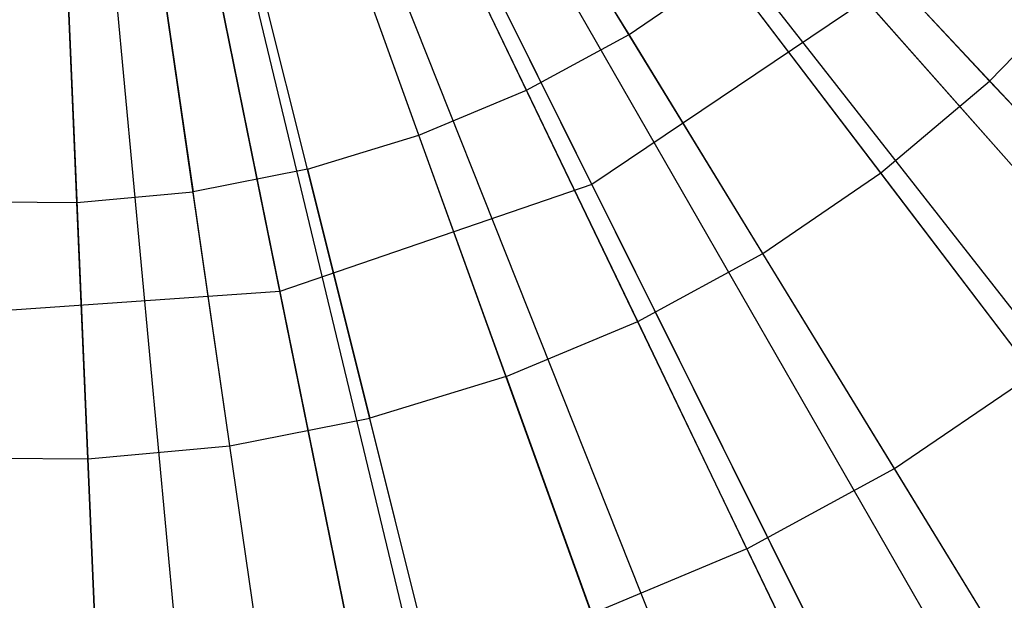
# Model space of a CAD drawing. Extents: x 0.2 to 44.2, y -21.9 to 24.
# Tile 72 of 239: x 25.9 to 27.1, y -17.8 to -17.1. Entities that reach past the tile are written whole.
import ezdxf

# ---------------------------------------------------------------- set-up
doc = ezdxf.new("R2010")
doc.units = 0
doc.header["$LTSCALE"] = 2.54
doc.layers.get('0').update_dxf_attribs({"color": 13, "linetype": 'CONTINUOUS'})

# ---------------------------------------------------------------- blocks, each defined once
blk = doc.blocks.new('GRUPUJ_2')
at = {"color": 0}
for p, q in [((23.499, 0.6042, 28.5), (22.2426, 1.9485, 29.05)), ((23.499, 0.6042, 28.5), (22.2426, 1.9485, 29.05)), ((23.3248, 0.4572, 28.5), (22.2109, 1.9217, 29.05)), ((23.3248, 0.4572, 28.5), (22.2109, 1.9217, 29.05)), ((23.3495, 0.4762, 28.5), (22.2154, 1.9251, 29.05)), ((23.3495, 0.4762, 28.5), (22.2154, 1.9251, 29.05)), ((23.0832, 0.2969, 28.5), (22.1668, 1.8925, 29.05)), ((23.0832, 0.2969, 28.5), (22.1668, 1.8925, 29.05)), ((23.1367, 0.3286, 28.5), (22.1766, 1.8982, 29.05)), ((23.1367, 0.3286, 28.5), (22.1766, 1.8982, 29.05)), ((22.9365, 0.2197, 28.5), (22.1401, 1.8784, 29.05)), ((22.9365, 0.2197, 28.5), (22.1401, 1.8784, 29.05)), ((22.7263, 0.1315, 28.5), (22.1018, 1.8623, 29.05)), ((22.7263, 0.1315, 28.5), (22.1018, 1.8623, 29.05)), ((22.7941, 0.1573, 28.5), (22.1142, 1.867, 29.05)), ((22.7941, 0.1573, 28.5), (22.1142, 1.867, 29.05)), ((22.4881, 0.0602, 28.5), (22.0584, 1.8493, 29.05)), ((22.4881, 0.0602, 28.5), (22.0584, 1.8493, 29.05)), ((22.5082, 0.0651, 28.5), (22.0621, 1.8502, 29.05)), ((22.5082, 0.0651, 28.5), (22.0621, 1.8502, 29.05)), ((21.98, 1.8384, 29.05), (22.0577, 0, 28.5)), ((21.98, 1.8384, 29.05), (22.0577, 0, 28.5)), ((22.1714, 0.0077, 28.5), (22.0007, 1.8398, 29.05)), ((22.1714, 0.0077, 28.5), (22.0007, 1.8398, 29.05)), ((22.2846, 0.0211, 28.5), (22.0213, 1.8422, 29.05)), ((22.2846, 0.0211, 28.5), (22.0213, 1.8422, 29.05)), ((22.6619, 1.1048, 28.8487), (22.5031, 1.3645, 28.9307)), ((22.6619, 1.1048, 28.8487), (22.5031, 1.3645, 28.9307)), ((22.5426, 1.04, 28.8487), (22.4109, 1.3143, 28.9307)), ((22.5426, 1.04, 28.8487), (22.4109, 1.3143, 28.9307)), ((22.4174, 0.9875, 28.8487), (22.3142, 1.2738, 28.9307)), ((22.4174, 0.9875, 28.8487), (22.3142, 1.2738, 28.9307)), ((23.0817, 1.0507, 28.7518), (22.8777, 1.269, 28.8487)), ((23.0817, 1.0507, 28.7518), (22.8777, 1.269, 28.8487)), ((22.2876, 0.948, 28.8487), (22.2138, 1.2432, 28.9307)), ((22.2876, 0.948, 28.8487), (22.2138, 1.2432, 28.9307)), ((22.1109, 1.223, 28.9307), (22.1544, 0.9217, 28.8487)), ((22.1109, 1.223, 28.9307), (22.1544, 0.9217, 28.8487)), ((22.0192, 0.9092, 28.8487), (22.0064, 1.2132, 28.9307)), ((22.0192, 0.9092, 28.8487), (22.0064, 1.2132, 28.9307)), ((22.6619, 1.1048, 28.8487), (22.7739, 1.1815, 28.8487)), ((22.6619, 1.1048, 28.8487), (22.7739, 1.1815, 28.8487)), ((22.9549, 0.9436, 28.7518), (22.7739, 1.1815, 28.8487)), ((22.9549, 0.9436, 28.7518), (22.7739, 1.1815, 28.8487)), ((23.0817, 1.0507, 28.7518), (23.1971, 1.17, 28.7518)), ((23.0817, 1.0507, 28.7518), (23.1971, 1.17, 28.7518)), ((22.5426, 1.04, 28.8487), (22.6619, 1.1048, 28.8487)), ((22.5426, 1.04, 28.8487), (22.6619, 1.1048, 28.8487)), ((22.8178, 0.8499, 28.7518), (22.6619, 1.1048, 28.8487)), ((22.8178, 0.8499, 28.7518), (22.6619, 1.1048, 28.8487)), ((22.9549, 0.9436, 28.7518), (23.0817, 1.0507, 28.7518)), ((22.9549, 0.9436, 28.7518), (23.0817, 1.0507, 28.7518)), ((23.2823, 0.8361, 28.6401), (23.0817, 1.0507, 28.7518)), ((23.2823, 0.8361, 28.6401), (23.0817, 1.0507, 28.7518)), ((22.4174, 0.9875, 28.8487), (22.5426, 1.04, 28.8487)), ((22.4174, 0.9875, 28.8487), (22.5426, 1.04, 28.8487)), ((22.672, 0.7706, 28.7518), (22.5426, 1.04, 28.8487)), ((22.672, 0.7706, 28.7518), (22.5426, 1.04, 28.8487)), ((22.2876, 0.948, 28.8487), (22.4174, 0.9875, 28.8487)), ((22.2876, 0.948, 28.8487), (22.4174, 0.9875, 28.8487)), ((22.5189, 0.7064, 28.7518), (22.4174, 0.9875, 28.8487)), ((22.5189, 0.7064, 28.7518), (22.4174, 0.9875, 28.8487)), ((22.2876, 0.948, 28.8487), (22.1544, 0.9217, 28.8487)), ((22.2876, 0.948, 28.8487), (22.1544, 0.9217, 28.8487)), ((22.2876, 0.948, 28.8487), (22.3601, 0.658, 28.7518)), ((22.2876, 0.948, 28.8487), (22.3601, 0.658, 28.7518)), ((22.8178, 0.8499, 28.7518), (22.9549, 0.9436, 28.7518)), ((22.8178, 0.8499, 28.7518), (22.9549, 0.9436, 28.7518)), ((23.1327, 0.7098, 28.6401), (22.9549, 0.9436, 28.7518)), ((23.1327, 0.7098, 28.6401), (22.9549, 0.9436, 28.7518)), ((22.0192, 0.9092, 28.8487), (22.1544, 0.9217, 28.8487)), ((22.0192, 0.9092, 28.8487), (22.1544, 0.9217, 28.8487)), ((22.1972, 0.626, 28.7518), (22.1544, 0.9217, 28.8487)), ((22.1972, 0.626, 28.7518), (22.1544, 0.9217, 28.8487)), ((21.8835, 0.9103, 28.8487), (22.0192, 0.9092, 28.8487)), ((21.8835, 0.9103, 28.8487), (22.0192, 0.9092, 28.8487)), ((22.0319, 0.6106, 28.7518), (22.0192, 0.9092, 28.8487)), ((22.0319, 0.6106, 28.7518), (22.0192, 0.9092, 28.8487)), ((22.672, 0.7706, 28.7518), (22.8178, 0.8499, 28.7518)), ((22.672, 0.7706, 28.7518), (22.8178, 0.8499, 28.7518)), ((22.9711, 0.5993, 28.6401), (22.8178, 0.8499, 28.7518)), ((22.9711, 0.5993, 28.6401), (22.8178, 0.8499, 28.7518)), ((22.5189, 0.7064, 28.7518), (22.672, 0.7706, 28.7518)), ((22.5189, 0.7064, 28.7518), (22.672, 0.7706, 28.7518)), ((22.7991, 0.5058, 28.6401), (22.672, 0.7706, 28.7518)), ((22.7991, 0.5058, 28.6401), (22.672, 0.7706, 28.7518)), ((22.5189, 0.7064, 28.7518), (22.3601, 0.658, 28.7518)), ((22.5189, 0.7064, 28.7518), (22.3601, 0.658, 28.7518)), ((22.5189, 0.7064, 28.7518), (22.6186, 0.4301, 28.6401)), ((22.5189, 0.7064, 28.7518), (22.6186, 0.4301, 28.6401)), ((22.9711, 0.5993, 28.6401), (23.1327, 0.7098, 28.6401)), ((22.9711, 0.5993, 28.6401), (23.1327, 0.7098, 28.6401)), ((22.1972, 0.626, 28.7518), (22.3601, 0.658, 28.7518)), ((22.1972, 0.626, 28.7518), (22.3601, 0.658, 28.7518)), ((22.4313, 0.3731, 28.6401), (22.3601, 0.658, 28.7518)), ((22.4313, 0.3731, 28.6401), (22.3601, 0.658, 28.7518)), ((22.0319, 0.6106, 28.7518), (22.1972, 0.626, 28.7518)), ((22.0319, 0.6106, 28.7518), (22.1972, 0.626, 28.7518)), ((22.2392, 0.3353, 28.6401), (22.1972, 0.626, 28.7518)), ((22.2392, 0.3353, 28.6401), (22.1972, 0.626, 28.7518)), ((21.8659, 0.612, 28.7518), (22.0319, 0.6106, 28.7518)), ((21.8659, 0.612, 28.7518), (22.0319, 0.6106, 28.7518)), ((22.0443, 0.3171, 28.6401), (22.0319, 0.6106, 28.7518)), ((22.0443, 0.3171, 28.6401), (22.0319, 0.6106, 28.7518)), ((22.7991, 0.5058, 28.6401), (22.9711, 0.5993, 28.6401)), ((22.7991, 0.5058, 28.6401), (22.9711, 0.5993, 28.6401)), ((23.1143, 0.3652, 28.5202), (22.9711, 0.5993, 28.6401)), ((23.1143, 0.3652, 28.5202), (22.9711, 0.5993, 28.6401)), ((22.7991, 0.5058, 28.6401), (22.6186, 0.4301, 28.6401)), ((22.7991, 0.5058, 28.6401), (22.6186, 0.4301, 28.6401)), ((22.7991, 0.5058, 28.6401), (22.9179, 0.2584, 28.5202)), ((22.7991, 0.5058, 28.6401), (22.9179, 0.2584, 28.5202))]:
    blk.add_line(p, q, dxfattribs=at)
blk = doc.blocks.new('KARO-10934_STL')
at = {"color": 0}
blk.add_blockref('GRUPUJ_2', (3.9714, -18.2138, 12.8689), dxfattribs=at)
blk = doc.blocks.new('GRUPUJ_1')
at = {"color": 0}
for p, q in [((25.7119, 5.9743, 28.5), (26.0046, 4.5318, 28.6834)), ((26.368, 4.6567, 28.6834), (25.7119, 5.9743, 28.5)), ((26.368, 4.6567, 28.6834), (25.7119, 5.9743, 28.5)), ((25.7119, 5.9743, 28.5), (26.0046, 4.5318, 28.6834)), ((27.3144, 4.161, 39.9903), (26.3735, 5.2257, 40.4162)), ((27.3144, 4.161, 39.9903), (26.3735, 5.2257, 40.4162)), ((26.7905, 3.808, 39.9903), (26.1572, 5.08, 40.4162)), ((26.7905, 3.808, 39.9903), (26.1572, 5.08, 40.4162)), ((26.1931, 3.6027, 39.9903), (25.9106, 4.9952, 40.4162)), ((26.1931, 3.6027, 39.9903), (25.9106, 4.9952, 40.4162)), ((26.6867, 4.8714, 28.6834), (26.368, 4.6567, 28.6834)), ((26.6867, 4.8714, 28.6834), (26.368, 4.6567, 28.6834)), ((26.6867, 4.8714, 28.6834), (27.6018, 3.8358, 29.2222)), ((26.6867, 4.8714, 28.6834), (27.6018, 3.8358, 29.2222)), ((26.368, 4.6567, 28.6834), (26.0046, 4.5318, 28.6834)), ((26.368, 4.6567, 28.6834), (26.0046, 4.5318, 28.6834)), ((26.368, 4.6567, 28.6834), (26.9839, 3.4195, 29.2222)), ((26.368, 4.6567, 28.6834), (26.9839, 3.4195, 29.2222)), ((26.0046, 4.5318, 28.6834), (25.6212, 4.5052, 28.6834)), ((26.0046, 4.5318, 28.6834), (25.6212, 4.5052, 28.6834)), ((26.0046, 4.5318, 28.6834), (26.2794, 3.1774, 29.2222)), ((26.0046, 4.5318, 28.6834), (26.2794, 3.1774, 29.2222))]:
    blk.add_line(p, q, dxfattribs=at)
blk = doc.blocks.new('GRUPUJ_3')
at = {"color": 0}
for name, p in [('GRUPUJ_1', (0, 0)), ('KARO-10934_STL', (-0.2222, 21.9402, -1.2505))]:
    blk.add_blockref(name, p, dxfattribs=at)

msp = doc.modelspace()

# ---------------------------------------------------------------- block references
at = {"color": 0}
msp.add_blockref('GRUPUJ_3', (0.2222, -21.9402, 1.2505), dxfattribs=at)

doc.saveas('drawing.dxf')
